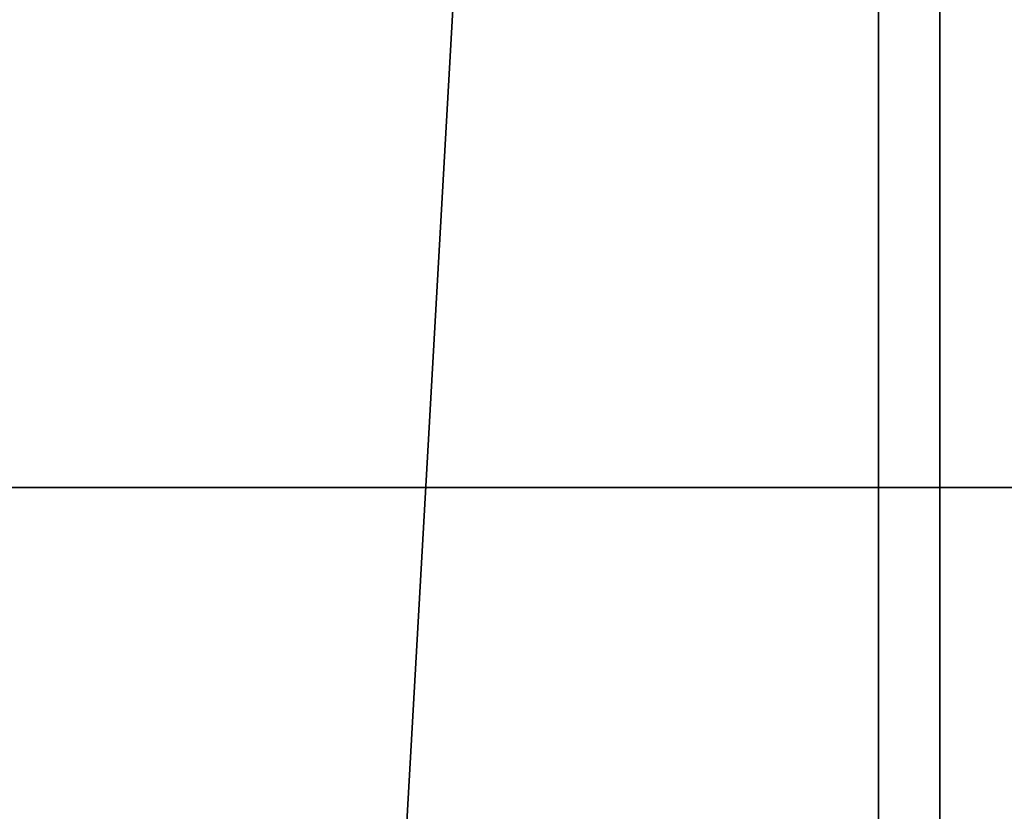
# Model space of a CAD drawing. Header units: millimetres. Extents: x 0 to 800, y -45 to 73.
# Tile 94 of 199: x 65.08 to 68.46, y 22.53 to 25.24. Entities that reach past the tile are written whole.
import ezdxf

# ---------------------------------------------------------------- set-up
doc = ezdxf.new("R2010")
doc.units = ezdxf.units.MM
doc.header["$LTSCALE"] = 65.185185
for name, color, linetype in [('2', 7, 'CONTINUOUS'), ('40', 7, 'CONTINUOUS'), ('41', 7, 'CONTINUOUS')]:
    doc.layers.add(name, color=color, linetype=linetype)

msp = doc.modelspace()

# ---------------------------------------------------------------- linework, layer by layer
at = {"layer": '2', "color": 61, "linetype": 'Continuous', "true_color": 0xcfff8c}
for points in [[(61.0697, 23.6375, -193.9497), (62.1926, 23.6375, 195.899), (66.2531, 23.6375, -202.7394), (61.0697, 23.6375, -193.9497)], [(62.1926, 23.6375, 195.899), (67.4266, 23.6375, 204.6587), (66.2531, 23.6375, -202.7394), (62.1926, 23.6375, 195.899)], [(66.2531, 23.6375, -202.7394), (67.4266, 23.6375, 204.6587), (71.6644, 23.6375, -211.3907), (66.2531, 23.6375, -202.7394)], [(67.4266, 23.6375, 204.6587), (72.8877, 23.6375, 213.2786), (71.6644, 23.6375, -211.3907), (67.4266, 23.6375, 204.6587)]]:
    msp.add_3dface(points, dxfattribs=at)
at = {"layer": '40', "color": 44, "linetype": 'Continuous', "true_color": 0x8c7500}
for points in [[(68.2344, -44.7, -223.4537), (62.5909, -44.7, -214.8374), (68.2344, 54.7, -223.4537), (68.2344, -44.7, -223.4537)], [(68.2344, 54.7, -223.4537), (62.5909, -44.7, -214.8374), (62.5909, 54.7, -214.8374), (68.2344, 54.7, -223.4537)], [(74.0978, 54.7, -231.9219), (68.2344, -44.7, -223.4537), (68.2344, 54.7, -223.4537), (74.0978, 54.7, -231.9219)], [(74.0978, -44.7, -231.9219), (68.2344, -44.7, -223.4537), (74.0978, 54.7, -231.9219), (74.0978, -44.7, -231.9219)]]:
    msp.add_3dface(points, dxfattribs=at)
at = {"layer": '41', "color": 44, "linetype": 'Continuous', "true_color": 0x8c7500}
for points in [[(62.3887, 54.7, 214.5195), (68.0241, -44.7, 223.1412), (68.0241, 54.7, 223.1412), (62.3887, 54.7, 214.5195)], [(62.3887, -44.7, 214.5195), (68.0241, -44.7, 223.1412), (62.3887, 54.7, 214.5195), (62.3887, -44.7, 214.5195)], [(68.0241, -44.7, 223.1412), (73.8796, -44.7, 231.6149), (68.0241, 54.7, 223.1412), (68.0241, -44.7, 223.1412)], [(68.0241, 54.7, 223.1412), (73.8796, -44.7, 231.6149), (73.8796, 54.7, 231.6149), (68.0241, 54.7, 223.1412)]]:
    msp.add_3dface(points, dxfattribs=at)

doc.saveas('drawing.dxf')
